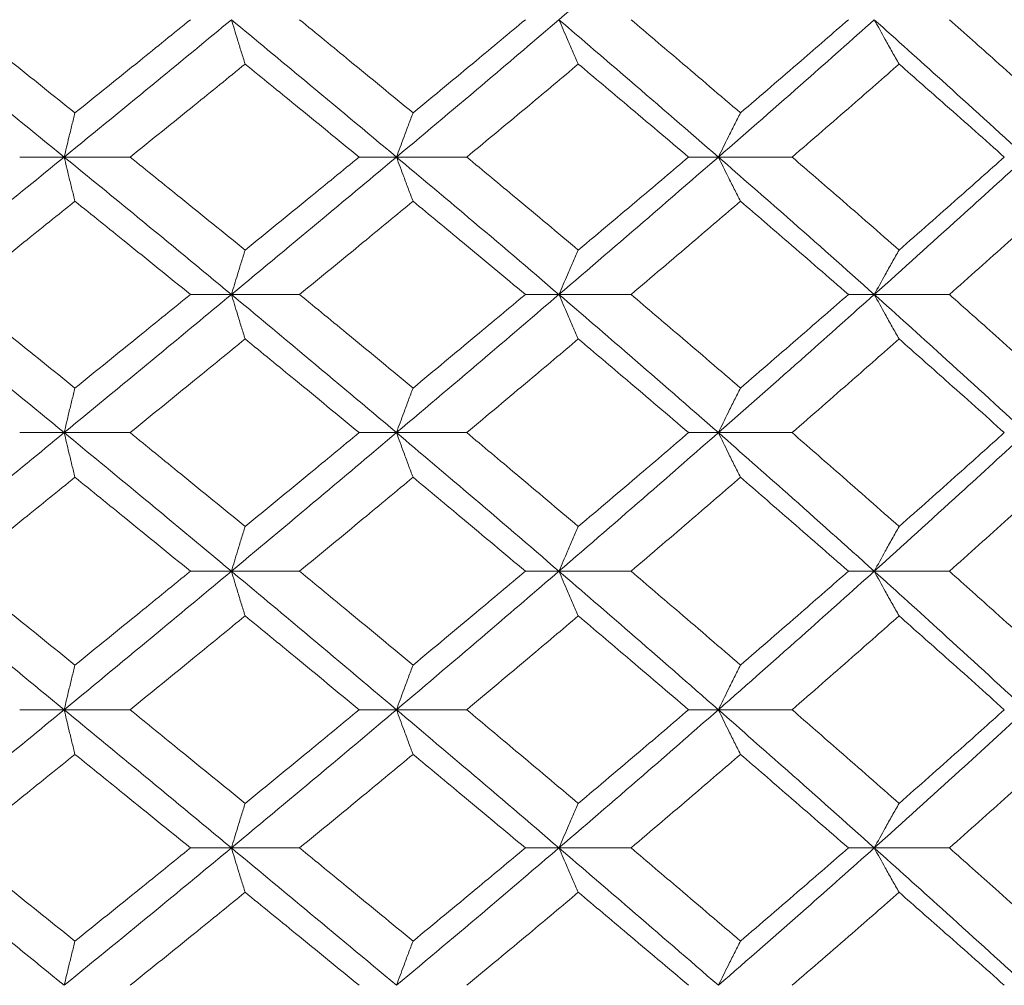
# Model space of a CAD drawing. Header units: inches. Extents: x -3.7 to 22.7, y -9.6 to 17.3.
# Tile 97 of 130: x 13.001 to 13.435, y -0.362 to 0.064. Entities that reach past the tile are written whole.
import ezdxf

# ---------------------------------------------------------------- set-up
doc = ezdxf.new("R2010")
doc.units = ezdxf.units.IN
doc.header["$MEASUREMENT"] = 0

msp = doc.modelspace()

# ---------------------------------------------------------------- linework, layer by layer
at = {"color": 7, "linetype": 'Continuous', "lineweight": 15}
for p, q in [((13.02034, 0.00368), (13.00073, 0.00368)), ((13.02034, 0.00368), (13.0494, 0.00368)), ((13.16691, 0.00368), (13.15044, 0.00368)), ((13.16691, 0.00368), (13.19786, 0.00368)), ((13.30886, 0.00368), (13.29572, 0.00368)), ((13.30886, 0.00368), (13.34136, 0.00368)), ((13.0941, -0.05694), (13.07604, -0.05694)), ((13.0941, -0.05694), (13.12415, -0.05694)), ((13.23856, -0.05694), (13.22373, -0.05694)), ((13.23856, -0.05694), (13.27033, -0.05694)), ((13.37762, -0.05694), (13.36619, -0.05694)), ((13.37762, -0.05694), (13.41076, -0.05694)), ((13.02034, -0.11789), (13.00073, -0.11789)), ((13.02034, -0.11789), (13.0494, -0.11789)), ((13.16691, -0.11789), (13.15044, -0.11789)), ((13.16691, -0.11789), (13.19786, -0.11789)), ((13.30886, -0.11789), (13.29572, -0.11789)), ((13.30886, -0.11789), (13.34136, -0.11789)), ((13.0941, -0.17902), (13.07604, -0.17902)), ((13.0941, -0.17902), (13.12415, -0.17902)), ((13.23856, -0.17902), (13.22373, -0.17902)), ((13.23856, -0.17902), (13.27033, -0.17902)), ((13.37762, -0.17902), (13.36619, -0.17902)), ((13.37762, -0.17902), (13.41076, -0.17902)), ((13.02034, -0.24014), (13.00073, -0.24014)), ((13.02034, -0.24014), (13.0494, -0.24014)), ((13.16691, -0.24014), (13.15044, -0.24014)), ((13.16691, -0.24014), (13.19786, -0.24014)), ((13.30886, -0.24014), (13.29572, -0.24014)), ((13.30886, -0.24014), (13.34136, -0.24014)), ((13.0941, -0.3011), (13.07604, -0.3011)), ((13.0941, -0.3011), (13.12415, -0.3011)), ((13.23856, -0.3011), (13.22373, -0.3011)), ((13.23856, -0.3011), (13.27033, -0.3011)), ((13.37762, -0.3011), (13.36619, -0.3011)), ((13.37762, -0.3011), (13.41076, -0.3011))]:
    msp.add_line(p, q, dxfattribs=at)
for points, knots in [([(13.23856, 0.0643), (13.25178, 0.07566), (13.2754, 0.09596), (13.29863, 0.1163), (13.30886, 0.12526)], [0, 0, 0, 0, 0.55955, 1, 1, 1, 1]), ([(13.02034, 0.00368), (13.00648, 0.01497), (12.9817, 0.03514), (12.9568, 0.05538), (12.94583, 0.0643)], [0, 0, 0, 0, 0.559248, 1, 1, 1, 1]), ([(13.0251, 0.02319), (13.01555, 0.03085), (12.99849, 0.04454), (12.98136, 0.05826), (12.97382, 0.0643)], [0, 0, 0, 0, 0.559527, 1, 1, 1, 1]), ([(13.02034, 0.00368), (13.03416, 0.01497), (13.05888, 0.03514), (13.08333, 0.05538), (13.0941, 0.0643)], [0, 0, 0, 0, 0.559248, 1, 1, 1, 1]), ([(13.0251, 0.02319), (13.03463, 0.03085), (13.05167, 0.04454), (13.06858, 0.05826), (13.07604, 0.0643)], [0, 0, 0, 0, 0.559527, 1, 1, 1, 1]), ([(13.10014, 0.04471), (13.09958, 0.04651), (13.09844, 0.05011), (13.09643, 0.05662), (13.09499, 0.06139), (13.0941, 0.0643)], [0, 0, 0, 0, 0.279356, 0.558712, 1, 1, 1, 1]), ([(13.16691, 0.00368), (13.1534, 0.01497), (13.12923, 0.03514), (13.10485, 0.05538), (13.0941, 0.0643)], [0, 0, 0, 0, 0.559248, 1, 1, 1, 1]), ([(13.17421, 0.02319), (13.1649, 0.03085), (13.14827, 0.04454), (13.13152, 0.05826), (13.12415, 0.0643)], [0, 0, 0, 0, 0.559527, 1, 1, 1, 1]), ([(13.16691, 0.00368), (13.18037, 0.01497), (13.20442, 0.03514), (13.22812, 0.05538), (13.23856, 0.0643)], [0, 0, 0, 0, 0.559248, 1, 1, 1, 1]), ([(13.17421, 0.02319), (13.18349, 0.03085), (13.20008, 0.04454), (13.2165, 0.05826), (13.22373, 0.0643)], [0, 0, 0, 0, 0.559527, 1, 1, 1, 1]), ([(13.2471, 0.04471), (13.2463, 0.04651), (13.2447, 0.05011), (13.24185, 0.05662), (13.23981, 0.06139), (13.23856, 0.0643)], [0, 0, 0, 0, 0.279356, 0.558712, 1, 1, 1, 1]), ([(13.30886, 0.00368), (13.29584, 0.01497), (13.27256, 0.03514), (13.24896, 0.05538), (13.23856, 0.0643)], [0, 0, 0, 0, 0.559248, 1, 1, 1, 1]), ([(13.31862, 0.02319), (13.30966, 0.03085), (13.29363, 0.04454), (13.27746, 0.05826), (13.27033, 0.0643)], [0, 0, 0, 0, 0.559527, 1, 1, 1, 1]), ([(13.30886, 0.00368), (13.3218, 0.01497), (13.34494, 0.03514), (13.36762, 0.05538), (13.37762, 0.0643)], [0, 0, 0, 0, 0.559248, 1, 1, 1, 1]), ([(13.31862, 0.02319), (13.32755, 0.03085), (13.34351, 0.04454), (13.35926, 0.05826), (13.36619, 0.0643)], [0, 0, 0, 0, 0.559527, 1, 1, 1, 1]), ([(13.38857, 0.04471), (13.38754, 0.04651), (13.38549, 0.05011), (13.38183, 0.05662), (13.37922, 0.06139), (13.37762, 0.0643)], [0, 0, 0, 0, 0.279356, 0.558712, 1, 1, 1, 1]), ([(13.44464, 0.00368), (13.43226, 0.01497), (13.41012, 0.03514), (13.38756, 0.05538), (13.37762, 0.0643)], [0, 0, 0, 0, 0.559248, 1, 1, 1, 1]), ([(13.45676, 0.02319), (13.44823, 0.03085), (13.433, 0.04454), (13.41756, 0.05826), (13.41076, 0.0643)], [0, 0, 0, 0, 0.559527, 1, 1, 1, 1]), ([(13.0494, 0.00368), (13.0589, 0.01132), (13.07587, 0.02498), (13.09272, 0.03867), (13.10014, 0.04471)], [0, 0, 0, 0, 0.559462, 1, 1, 1, 1]), ([(13.15044, 0.00368), (13.14109, 0.01132), (13.12437, 0.02498), (13.10755, 0.03867), (13.10014, 0.04471)], [0, 0, 0, 0, 0.559462, 1, 1, 1, 1]), ([(13.19786, 0.00368), (13.20709, 0.01132), (13.22359, 0.02498), (13.23991, 0.03867), (13.2471, 0.04471)], [0, 0, 0, 0, 0.559462, 1, 1, 1, 1]), ([(13.29572, 0.00368), (13.28669, 0.01132), (13.27055, 0.02498), (13.25428, 0.03867), (13.2471, 0.04471)], [0, 0, 0, 0, 0.559462, 1, 1, 1, 1]), ([(13.34136, 0.00368), (13.35023, 0.01132), (13.36607, 0.02498), (13.38169, 0.03867), (13.38857, 0.04471)], [0, 0, 0, 0, 0.559462, 1, 1, 1, 1]), ([(13.43497, 0.00368), (13.42637, 0.01132), (13.41099, 0.02498), (13.39543, 0.03867), (13.38857, 0.04471)], [0, 0, 0, 0, 0.559462, 1, 1, 1, 1]), ([(13.0251, 0.02319), (13.02466, 0.02139), (13.02376, 0.0178), (13.02217, 0.01131), (13.02104, 0.00658), (13.02034, 0.00368)], [0, 0, 0, 0, 0.279852, 0.559705, 1, 1, 1, 1]), ([(13.17421, 0.02319), (13.17353, 0.02139), (13.17215, 0.0178), (13.16972, 0.01131), (13.16798, 0.00658), (13.16691, 0.00368)], [0, 0, 0, 0, 0.2798524, 0.5597049, 1, 1, 1, 1]), ([(13.31862, 0.02319), (13.31771, 0.02139), (13.31587, 0.0178), (13.31261, 0.01131), (13.31029, 0.00658), (13.30886, 0.00368)], [0, 0, 0, 0, 0.279852, 0.559705, 1, 1, 1, 1]), ([(12.94583, -0.05694), (12.95979, -0.04559), (12.98468, -0.02535), (13.00946, -0.00518), (13.02034, 0.00368)], [0, 0, 0, 0, 0.5607593, 1, 1, 1, 1]), ([(13.0251, -0.01582), (13.02466, -0.01403), (13.02376, -0.01043), (13.02217, -0.00395), (13.02104, 0.00079), (13.02034, 0.00368)], [0, 0, 0, 0, 0.279852, 0.559705, 1, 1, 1, 1]), ([(13.0941, -0.05694), (13.08039, -0.04559), (13.05593, -0.02535), (13.0312, -0.00518), (13.02034, 0.00368)], [0, 0, 0, 0, 0.5607593, 1, 1, 1, 1]), ([(13.10014, -0.03734), (13.0907, -0.02967), (13.07384, -0.01598), (13.05686, -0.00232), (13.0494, 0.00368)], [0, 0, 0, 0, 0.560541, 1, 1, 1, 1]), ([(13.0941, -0.05694), (13.10777, -0.04559), (13.13214, -0.02535), (13.1563, -0.00518), (13.16691, 0.00368)], [0, 0, 0, 0, 0.560759, 1, 1, 1, 1]), ([(13.10014, -0.03734), (13.10957, -0.02967), (13.12638, -0.01598), (13.14309, -0.00232), (13.15044, 0.00368)], [0, 0, 0, 0, 0.560541, 1, 1, 1, 1]), ([(13.17421, -0.01582), (13.17353, -0.01403), (13.17215, -0.01043), (13.16972, -0.00395), (13.16798, 0.00079), (13.16691, 0.00368)], [0, 0, 0, 0, 0.279852, 0.559705, 1, 1, 1, 1]), ([(13.23856, -0.05694), (13.22527, -0.04559), (13.20156, -0.02535), (13.17748, -0.00518), (13.16691, 0.00368)], [0, 0, 0, 0, 0.560759, 1, 1, 1, 1]), ([(13.2471, -0.03734), (13.23795, -0.02967), (13.22162, -0.01598), (13.20511, -0.00232), (13.19786, 0.00368)], [0, 0, 0, 0, 0.5605414, 1, 1, 1, 1]), ([(13.23856, -0.05694), (13.25179, -0.04559), (13.27537, -0.02535), (13.29864, -0.00518), (13.30886, 0.00368)], [0, 0, 0, 0, 0.560759, 1, 1, 1, 1]), ([(13.2471, -0.03734), (13.25623, -0.02967), (13.2725, -0.01598), (13.28863, -0.00232), (13.29572, 0.00368)], [0, 0, 0, 0, 0.560541, 1, 1, 1, 1]), ([(13.31862, -0.01582), (13.31771, -0.01403), (13.31587, -0.01043), (13.31261, -0.00395), (13.31029, 0.00079), (13.30886, 0.00368)], [0, 0, 0, 0, 0.279852, 0.559705, 1, 1, 1, 1]), ([(13.37762, -0.05694), (13.36489, -0.04559), (13.34219, -0.02535), (13.31903, -0.00518), (13.30886, 0.00368)], [0, 0, 0, 0, 0.560759, 1, 1, 1, 1]), ([(13.38857, -0.03734), (13.37981, -0.02967), (13.36418, -0.01598), (13.34833, -0.00232), (13.34136, 0.00368)], [0, 0, 0, 0, 0.560541, 1, 1, 1, 1]), ([(13.37762, -0.05694), (13.39026, -0.04559), (13.4128, -0.02535), (13.43492, -0.00518), (13.44464, 0.00368)], [0, 0, 0, 0, 0.560759, 1, 1, 1, 1]), ([(13.38857, -0.03734), (13.39729, -0.02967), (13.41285, -0.01598), (13.42821, -0.00232), (13.43497, 0.00368)], [0, 0, 0, 0, 0.560541, 1, 1, 1, 1]), ([(12.97382, -0.05694), (12.98342, -0.04925), (13.00054, -0.03553), (13.0176, -0.02184), (13.0251, -0.01582)], [0, 0, 0, 0, 0.560476, 1, 1, 1, 1]), ([(13.07604, -0.05694), (13.06655, -0.04925), (13.04963, -0.03553), (13.03259, -0.02184), (13.0251, -0.01582)], [0, 0, 0, 0, 0.5604762, 1, 1, 1, 1]), ([(13.12415, -0.05694), (13.13353, -0.04925), (13.15027, -0.03553), (13.1669, -0.02184), (13.17421, -0.01582)], [0, 0, 0, 0, 0.560476, 1, 1, 1, 1]), ([(13.22373, -0.05694), (13.21453, -0.04925), (13.1981, -0.03553), (13.1815, -0.02184), (13.17421, -0.01582)], [0, 0, 0, 0, 0.560476, 1, 1, 1, 1]), ([(13.27033, -0.05694), (13.2794, -0.04925), (13.29557, -0.03553), (13.31158, -0.02184), (13.31862, -0.01582)], [0, 0, 0, 0, 0.560476, 1, 1, 1, 1]), ([(13.36619, -0.05694), (13.35736, -0.04925), (13.3416, -0.03553), (13.32564, -0.02184), (13.31862, -0.01582)], [0, 0, 0, 0, 0.560476, 1, 1, 1, 1]), ([(13.41076, -0.05694), (13.41941, -0.04925), (13.43484, -0.03553), (13.45006, -0.02184), (13.45676, -0.01582)], [0, 0, 0, 0, 0.560476, 1, 1, 1, 1]), ([(13.10014, -0.03734), (13.09958, -0.03914), (13.09844, -0.04274), (13.09643, -0.04926), (13.09499, -0.05402), (13.0941, -0.05694)], [0, 0, 0, 0, 0.279356, 0.5587121, 1, 1, 1, 1]), ([(13.2471, -0.03734), (13.2463, -0.03914), (13.2447, -0.04274), (13.24185, -0.04926), (13.23981, -0.05402), (13.23856, -0.05694)], [0, 0, 0, 0, 0.279356, 0.558712, 1, 1, 1, 1]), ([(13.38857, -0.03734), (13.38754, -0.03914), (13.38549, -0.04274), (13.38183, -0.04926), (13.37922, -0.05402), (13.37762, -0.05694)], [0, 0, 0, 0, 0.279356, 0.558712, 1, 1, 1, 1]), ([(13.02034, -0.11789), (13.00647, -0.1065), (12.98173, -0.08616), (12.95679, -0.06586), (12.94583, -0.05694)], [0, 0, 0, 0, 0.560458, 1, 1, 1, 1]), ([(13.0251, -0.09821), (13.01555, -0.09049), (12.9985, -0.07673), (12.98136, -0.06298), (12.97382, -0.05694)], [0, 0, 0, 0, 0.560339, 1, 1, 1, 1]), ([(13.02034, -0.11789), (13.03417, -0.1065), (13.05885, -0.08616), (13.08334, -0.06586), (13.0941, -0.05694)], [0, 0, 0, 0, 0.560458, 1, 1, 1, 1]), ([(13.0251, -0.09821), (13.03464, -0.09049), (13.05165, -0.07673), (13.06859, -0.06298), (13.07604, -0.05694)], [0, 0, 0, 0, 0.560339, 1, 1, 1, 1]), ([(13.10014, -0.07657), (13.09958, -0.07477), (13.09844, -0.07116), (13.09643, -0.06463), (13.09499, -0.05986), (13.0941, -0.05694)], [0, 0, 0, 0, 0.279168, 0.558336, 1, 1, 1, 1]), ([(13.16691, -0.11789), (13.15339, -0.1065), (13.12926, -0.08616), (13.10484, -0.06586), (13.0941, -0.05694)], [0, 0, 0, 0, 0.560458, 1, 1, 1, 1]), ([(13.17421, -0.09821), (13.1649, -0.09049), (13.14828, -0.07673), (13.13152, -0.06298), (13.12415, -0.05694)], [0, 0, 0, 0, 0.560339, 1, 1, 1, 1]), ([(13.16691, -0.11789), (13.18037, -0.1065), (13.20439, -0.08616), (13.22813, -0.06586), (13.23856, -0.05694)], [0, 0, 0, 0, 0.560458, 1, 1, 1, 1]), ([(13.17421, -0.09821), (13.1835, -0.09049), (13.20006, -0.07673), (13.21651, -0.06298), (13.22373, -0.05694)], [0, 0, 0, 0, 0.560339, 1, 1, 1, 1]), ([(13.2471, -0.07657), (13.2463, -0.07477), (13.2447, -0.07116), (13.24185, -0.06463), (13.23981, -0.05986), (13.23856, -0.05694)], [0, 0, 0, 0, 0.279168, 0.558336, 1, 1, 1, 1]), ([(13.30886, -0.11789), (13.29583, -0.1065), (13.27259, -0.08616), (13.24895, -0.06586), (13.23856, -0.05694)], [0, 0, 0, 0, 0.560458, 1, 1, 1, 1]), ([(13.31862, -0.09821), (13.30965, -0.09049), (13.29365, -0.07673), (13.27745, -0.06298), (13.27033, -0.05694)], [0, 0, 0, 0, 0.560339, 1, 1, 1, 1]), ([(13.30886, -0.11789), (13.32181, -0.1065), (13.34491, -0.08616), (13.36763, -0.06586), (13.37762, -0.05694)], [0, 0, 0, 0, 0.560458, 1, 1, 1, 1]), ([(13.31862, -0.09821), (13.32755, -0.09049), (13.3435, -0.07673), (13.35926, -0.06298), (13.36619, -0.05694)], [0, 0, 0, 0, 0.560339, 1, 1, 1, 1]), ([(13.38857, -0.07657), (13.38754, -0.07477), (13.38549, -0.07116), (13.38183, -0.06463), (13.37922, -0.05986), (13.37762, -0.05694)], [0, 0, 0, 0, 0.279168, 0.558336, 1, 1, 1, 1]), ([(13.44464, -0.11789), (13.43225, -0.1065), (13.41014, -0.08616), (13.38755, -0.06586), (13.37762, -0.05694)], [0, 0, 0, 0, 0.560458, 1, 1, 1, 1]), ([(13.45676, -0.09821), (13.44823, -0.09049), (13.43301, -0.07673), (13.41756, -0.06298), (13.41076, -0.05694)], [0, 0, 0, 0, 0.560339, 1, 1, 1, 1]), ([(13.0494, -0.11789), (13.0589, -0.11017), (13.07586, -0.09639), (13.09273, -0.08262), (13.10014, -0.07657)], [0, 0, 0, 0, 0.560274, 1, 1, 1, 1]), ([(13.15044, -0.11789), (13.14108, -0.11017), (13.12438, -0.09639), (13.10755, -0.08262), (13.10014, -0.07657)], [0, 0, 0, 0, 0.560274, 1, 1, 1, 1]), ([(13.19786, -0.11789), (13.20709, -0.11017), (13.22358, -0.09639), (13.23992, -0.08262), (13.2471, -0.07657)], [0, 0, 0, 0, 0.560274, 1, 1, 1, 1]), ([(13.29572, -0.11789), (13.28669, -0.11017), (13.27057, -0.09639), (13.25427, -0.08262), (13.2471, -0.07657)], [0, 0, 0, 0, 0.560274, 1, 1, 1, 1]), ([(13.34136, -0.11789), (13.35023, -0.11017), (13.36605, -0.09639), (13.38169, -0.08262), (13.38857, -0.07657)], [0, 0, 0, 0, 0.560274, 1, 1, 1, 1]), ([(13.43497, -0.11789), (13.42636, -0.11017), (13.411, -0.09639), (13.39542, -0.08262), (13.38857, -0.07657)], [0, 0, 0, 0, 0.560274, 1, 1, 1, 1]), ([(13.0251, -0.09821), (13.02466, -0.10001), (13.02376, -0.10362), (13.02217, -0.11017), (13.02104, -0.11496), (13.02034, -0.11789)], [0, 0, 0, 0, 0.27887, 0.557739, 1, 1, 1, 1]), ([(13.17421, -0.09821), (13.17353, -0.10001), (13.17216, -0.10362), (13.16972, -0.11017), (13.16798, -0.11496), (13.16691, -0.11789)], [0, 0, 0, 0, 0.27887, 0.557739, 1, 1, 1, 1]), ([(13.31862, -0.09821), (13.31771, -0.10001), (13.31588, -0.10362), (13.31262, -0.11017), (13.31029, -0.11496), (13.30886, -0.11789)], [0, 0, 0, 0, 0.27887, 0.557739, 1, 1, 1, 1]), ([(12.94583, -0.17902), (12.95978, -0.1676), (12.98469, -0.14722), (13.00945, -0.12685), (13.02034, -0.11789)], [0, 0, 0, 0, 0.560155, 1, 1, 1, 1]), ([(13.0251, -0.1376), (13.02466, -0.13579), (13.02377, -0.13218), (13.02218, -0.12563), (13.02104, -0.12083), (13.02034, -0.11789)], [0, 0, 0, 0, 0.2787754, 0.5575509, 1, 1, 1, 1]), ([(13.0941, -0.17902), (13.08039, -0.1676), (13.05591, -0.14722), (13.03121, -0.12685), (13.02034, -0.11789)], [0, 0, 0, 0, 0.560155, 1, 1, 1, 1]), ([(13.10014, -0.1593), (13.0907, -0.15156), (13.07384, -0.13776), (13.05687, -0.12396), (13.0494, -0.11789)], [0, 0, 0, 0, 0.5601361, 1, 1, 1, 1]), ([(13.0941, -0.17902), (13.10777, -0.1676), (13.13216, -0.14722), (13.1563, -0.12685), (13.16691, -0.11789)], [0, 0, 0, 0, 0.560155, 1, 1, 1, 1]), ([(13.10014, -0.1593), (13.10956, -0.15156), (13.12639, -0.13776), (13.14309, -0.12396), (13.15044, -0.11789)], [0, 0, 0, 0, 0.560136, 1, 1, 1, 1]), ([(13.17421, -0.1376), (13.17353, -0.13579), (13.17216, -0.13218), (13.16972, -0.12563), (13.16798, -0.12083), (13.16691, -0.11789)], [0, 0, 0, 0, 0.2787754, 0.5575509, 1, 1, 1, 1]), ([(13.23856, -0.17902), (13.22527, -0.1676), (13.20154, -0.14722), (13.17749, -0.12685), (13.16691, -0.11789)], [0, 0, 0, 0, 0.560155, 1, 1, 1, 1]), ([(13.2471, -0.1593), (13.23795, -0.15156), (13.22161, -0.13776), (13.20512, -0.12396), (13.19786, -0.11789)], [0, 0, 0, 0, 0.560136, 1, 1, 1, 1]), ([(13.23856, -0.17902), (13.25178, -0.1676), (13.27539, -0.14722), (13.29864, -0.12685), (13.30886, -0.11789)], [0, 0, 0, 0, 0.560155, 1, 1, 1, 1]), ([(13.2471, -0.1593), (13.25622, -0.15156), (13.27251, -0.13776), (13.28863, -0.12396), (13.29572, -0.11789)], [0, 0, 0, 0, 0.560136, 1, 1, 1, 1]), ([(13.31862, -0.1376), (13.31771, -0.13579), (13.31588, -0.13218), (13.31262, -0.12563), (13.31029, -0.12083), (13.30886, -0.11789)], [0, 0, 0, 0, 0.278775, 0.557551, 1, 1, 1, 1]), ([(13.37762, -0.17902), (13.36489, -0.1676), (13.34218, -0.14722), (13.31904, -0.12685), (13.30886, -0.11789)], [0, 0, 0, 0, 0.560155, 1, 1, 1, 1]), ([(13.38857, -0.1593), (13.37981, -0.15156), (13.36417, -0.13776), (13.34833, -0.12396), (13.34136, -0.11789)], [0, 0, 0, 0, 0.560136, 1, 1, 1, 1]), ([(13.37762, -0.17902), (13.39026, -0.1676), (13.41281, -0.14722), (13.43492, -0.12685), (13.44464, -0.11789)], [0, 0, 0, 0, 0.560155, 1, 1, 1, 1]), ([(13.38857, -0.1593), (13.39729, -0.15156), (13.41285, -0.13776), (13.42821, -0.12396), (13.43497, -0.11789)], [0, 0, 0, 0, 0.560136, 1, 1, 1, 1]), ([(12.97382, -0.17902), (12.98341, -0.17128), (13.00055, -0.15748), (13.0176, -0.14367), (13.0251, -0.1376)], [0, 0, 0, 0, 0.5600706, 1, 1, 1, 1]), ([(13.07604, -0.17902), (13.06655, -0.17128), (13.04962, -0.15748), (13.03259, -0.14367), (13.0251, -0.1376)], [0, 0, 0, 0, 0.560071, 1, 1, 1, 1]), ([(13.12415, -0.17902), (13.13353, -0.17128), (13.15028, -0.15748), (13.1669, -0.14367), (13.17421, -0.1376)], [0, 0, 0, 0, 0.560071, 1, 1, 1, 1]), ([(13.22373, -0.17902), (13.21453, -0.17128), (13.19809, -0.15748), (13.18151, -0.14367), (13.17421, -0.1376)], [0, 0, 0, 0, 0.560071, 1, 1, 1, 1]), ([(13.27033, -0.17902), (13.27939, -0.17128), (13.29557, -0.15748), (13.31158, -0.14367), (13.31862, -0.1376)], [0, 0, 0, 0, 0.560071, 1, 1, 1, 1]), ([(13.36619, -0.17902), (13.35736, -0.17128), (13.3416, -0.15748), (13.32564, -0.14367), (13.31862, -0.1376)], [0, 0, 0, 0, 0.560071, 1, 1, 1, 1]), ([(13.41076, -0.17902), (13.41941, -0.17128), (13.43484, -0.15748), (13.45006, -0.14367), (13.45676, -0.1376)], [0, 0, 0, 0, 0.560071, 1, 1, 1, 1]), ([(13.10014, -0.1593), (13.09958, -0.1611), (13.09845, -0.16472), (13.09643, -0.17128), (13.09499, -0.17607), (13.0941, -0.17902)], [0, 0, 0, 0, 0.278676, 0.557352, 1, 1, 1, 1]), ([(13.2471, -0.1593), (13.2463, -0.1611), (13.24471, -0.16472), (13.24185, -0.17128), (13.23981, -0.17607), (13.23856, -0.17902)], [0, 0, 0, 0, 0.278676, 0.557352, 1, 1, 1, 1]), ([(13.38857, -0.1593), (13.38755, -0.1611), (13.38549, -0.16472), (13.38184, -0.17128), (13.37922, -0.17607), (13.37762, -0.17902)], [0, 0, 0, 0, 0.278676, 0.557352, 1, 1, 1, 1]), ([(13.02034, -0.24014), (13.00648, -0.22874), (12.98171, -0.20837), (12.95679, -0.18799), (12.94583, -0.17902)], [0, 0, 0, 0, 0.559853, 1, 1, 1, 1]), ([(13.0251, -0.22044), (13.01555, -0.21271), (12.99849, -0.1989), (12.98136, -0.18509), (12.97382, -0.17902)], [0, 0, 0, 0, 0.559933, 1, 1, 1, 1]), ([(13.02034, -0.24014), (13.03417, -0.22874), (13.05886, -0.20837), (13.08333, -0.18799), (13.0941, -0.17902)], [0, 0, 0, 0, 0.559853, 1, 1, 1, 1]), ([(13.0251, -0.22044), (13.03464, -0.21271), (13.05166, -0.1989), (13.06859, -0.18509), (13.07604, -0.17902)], [0, 0, 0, 0, 0.559933, 1, 1, 1, 1]), ([(13.10014, -0.19874), (13.09958, -0.19693), (13.09845, -0.19332), (13.09643, -0.18676), (13.09499, -0.18196), (13.0941, -0.17902)], [0, 0, 0, 0, 0.278676, 0.5573521, 1, 1, 1, 1]), ([(13.16691, -0.24014), (13.15339, -0.22874), (13.12924, -0.20837), (13.10484, -0.18799), (13.0941, -0.17902)], [0, 0, 0, 0, 0.559853, 1, 1, 1, 1]), ([(13.17421, -0.22044), (13.1649, -0.21271), (13.14827, -0.1989), (13.13152, -0.18509), (13.12415, -0.17902)], [0, 0, 0, 0, 0.559933, 1, 1, 1, 1]), ([(13.16691, -0.24014), (13.18037, -0.22874), (13.20441, -0.20837), (13.22812, -0.18799), (13.23856, -0.17902)], [0, 0, 0, 0, 0.559853, 1, 1, 1, 1]), ([(13.17421, -0.22044), (13.18349, -0.21271), (13.20007, -0.1989), (13.2165, -0.18509), (13.22373, -0.17902)], [0, 0, 0, 0, 0.559933, 1, 1, 1, 1]), ([(13.2471, -0.19874), (13.2463, -0.19693), (13.24471, -0.19332), (13.24185, -0.18676), (13.23981, -0.18196), (13.23856, -0.17902)], [0, 0, 0, 0, 0.278676, 0.557352, 1, 1, 1, 1]), ([(13.30886, -0.24014), (13.29584, -0.22874), (13.27257, -0.20837), (13.24896, -0.18799), (13.23856, -0.17902)], [0, 0, 0, 0, 0.559853, 1, 1, 1, 1]), ([(13.31862, -0.22044), (13.30966, -0.21271), (13.29364, -0.1989), (13.27745, -0.18509), (13.27033, -0.17902)], [0, 0, 0, 0, 0.559933, 1, 1, 1, 1]), ([(13.30886, -0.24014), (13.32181, -0.22874), (13.34493, -0.20837), (13.36763, -0.18799), (13.37762, -0.17902)], [0, 0, 0, 0, 0.559853, 1, 1, 1, 1]), ([(13.31862, -0.22044), (13.32755, -0.21271), (13.3435, -0.1989), (13.35926, -0.18509), (13.36619, -0.17902)], [0, 0, 0, 0, 0.559933, 1, 1, 1, 1]), ([(13.38857, -0.19874), (13.38755, -0.19693), (13.38549, -0.19332), (13.38184, -0.18676), (13.37922, -0.18196), (13.37762, -0.17902)], [0, 0, 0, 0, 0.278676, 0.557352, 1, 1, 1, 1]), ([(13.44464, -0.24014), (13.43226, -0.22874), (13.41013, -0.20837), (13.38756, -0.18799), (13.37762, -0.17902)], [0, 0, 0, 0, 0.559853, 1, 1, 1, 1]), ([(13.45676, -0.22044), (13.44823, -0.21271), (13.433, -0.1989), (13.41756, -0.18509), (13.41076, -0.17902)], [0, 0, 0, 0, 0.559933, 1, 1, 1, 1]), ([(13.0494, -0.24014), (13.0589, -0.23242), (13.07587, -0.21862), (13.09272, -0.20482), (13.10014, -0.19874)], [0, 0, 0, 0, 0.5598675, 1, 1, 1, 1]), ([(13.15044, -0.24014), (13.14108, -0.23242), (13.12437, -0.21862), (13.10755, -0.20482), (13.10014, -0.19874)], [0, 0, 0, 0, 0.559868, 1, 1, 1, 1]), ([(13.19786, -0.24014), (13.20709, -0.23242), (13.22358, -0.21862), (13.23992, -0.20482), (13.2471, -0.19874)], [0, 0, 0, 0, 0.5598675, 1, 1, 1, 1]), ([(13.29572, -0.24014), (13.28669, -0.23242), (13.27056, -0.21862), (13.25427, -0.20482), (13.2471, -0.19874)], [0, 0, 0, 0, 0.559868, 1, 1, 1, 1]), ([(13.34136, -0.24014), (13.35023, -0.23242), (13.36606, -0.21862), (13.38169, -0.20482), (13.38857, -0.19874)], [0, 0, 0, 0, 0.559868, 1, 1, 1, 1]), ([(13.43497, -0.24014), (13.42636, -0.23242), (13.411, -0.21862), (13.39542, -0.20482), (13.38857, -0.19874)], [0, 0, 0, 0, 0.559868, 1, 1, 1, 1]), ([(13.0251, -0.22044), (13.02466, -0.22224), (13.02377, -0.22586), (13.02218, -0.23241), (13.02104, -0.2372), (13.02034, -0.24014)], [0, 0, 0, 0, 0.2787754, 0.5575509, 1, 1, 1, 1]), ([(13.17421, -0.22044), (13.17353, -0.22224), (13.17216, -0.22586), (13.16972, -0.23241), (13.16798, -0.2372), (13.16691, -0.24014)], [0, 0, 0, 0, 0.278775, 0.557551, 1, 1, 1, 1]), ([(13.31862, -0.22044), (13.31771, -0.22224), (13.31588, -0.22586), (13.31262, -0.23241), (13.31029, -0.2372), (13.30886, -0.24014)], [0, 0, 0, 0, 0.278775, 0.557551, 1, 1, 1, 1]), ([(12.94583, -0.3011), (12.95978, -0.28974), (12.98471, -0.26944), (13.00945, -0.2491), (13.02034, -0.24014)], [0, 0, 0, 0, 0.55955, 1, 1, 1, 1]), ([(13.0251, -0.25983), (13.02466, -0.25802), (13.02376, -0.25441), (13.02217, -0.24787), (13.02104, -0.24308), (13.02034, -0.24014)], [0, 0, 0, 0, 0.27887, 0.557739, 1, 1, 1, 1]), ([(13.0941, -0.3011), (13.0804, -0.28974), (13.0559, -0.26944), (13.03121, -0.2491), (13.02034, -0.24014)], [0, 0, 0, 0, 0.55955, 1, 1, 1, 1]), ([(13.10014, -0.28146), (13.0907, -0.27376), (13.07383, -0.25999), (13.05687, -0.24621), (13.0494, -0.24014)], [0, 0, 0, 0, 0.55973, 1, 1, 1, 1]), ([(13.0941, -0.3011), (13.10776, -0.28974), (13.13217, -0.26944), (13.15629, -0.2491), (13.16691, -0.24014)], [0, 0, 0, 0, 0.5595503, 1, 1, 1, 1]), ([(13.10014, -0.28146), (13.10956, -0.27376), (13.12639, -0.25999), (13.14309, -0.24621), (13.15044, -0.24014)], [0, 0, 0, 0, 0.55973, 1, 1, 1, 1]), ([(13.17421, -0.25983), (13.17353, -0.25802), (13.17216, -0.25441), (13.16972, -0.24787), (13.16798, -0.24308), (13.16691, -0.24014)], [0, 0, 0, 0, 0.27887, 0.557739, 1, 1, 1, 1]), ([(13.23856, -0.3011), (13.22527, -0.28974), (13.20153, -0.26944), (13.1775, -0.2491), (13.16691, -0.24014)], [0, 0, 0, 0, 0.55955, 1, 1, 1, 1]), ([(13.2471, -0.28146), (13.23795, -0.27376), (13.22161, -0.25999), (13.20512, -0.24621), (13.19786, -0.24014)], [0, 0, 0, 0, 0.55973, 1, 1, 1, 1]), ([(13.23856, -0.3011), (13.25178, -0.28974), (13.2754, -0.26944), (13.29863, -0.2491), (13.30886, -0.24014)], [0, 0, 0, 0, 0.55955, 1, 1, 1, 1]), ([(13.2471, -0.28146), (13.25622, -0.27376), (13.27251, -0.25999), (13.28862, -0.24621), (13.29572, -0.24014)], [0, 0, 0, 0, 0.55973, 1, 1, 1, 1]), ([(13.31862, -0.25983), (13.31771, -0.25802), (13.31588, -0.25441), (13.31262, -0.24787), (13.31029, -0.24308), (13.30886, -0.24014)], [0, 0, 0, 0, 0.27887, 0.557739, 1, 1, 1, 1]), ([(13.37762, -0.3011), (13.3649, -0.28974), (13.34216, -0.26944), (13.31905, -0.2491), (13.30886, -0.24014)], [0, 0, 0, 0, 0.55955, 1, 1, 1, 1]), ([(13.38857, -0.28146), (13.37981, -0.27376), (13.36417, -0.25999), (13.34833, -0.24621), (13.34136, -0.24014)], [0, 0, 0, 0, 0.55973, 1, 1, 1, 1]), ([(13.37762, -0.3011), (13.39025, -0.28974), (13.41283, -0.26944), (13.43491, -0.2491), (13.44464, -0.24014)], [0, 0, 0, 0, 0.55955, 1, 1, 1, 1]), ([(13.38857, -0.28146), (13.39729, -0.27376), (13.41286, -0.25999), (13.42821, -0.24621), (13.43497, -0.24014)], [0, 0, 0, 0, 0.55973, 1, 1, 1, 1]), ([(12.97382, -0.3011), (12.98341, -0.2934), (13.00055, -0.27966), (13.0176, -0.26589), (13.0251, -0.25983)], [0, 0, 0, 0, 0.559665, 1, 1, 1, 1]), ([(13.07604, -0.3011), (13.06656, -0.2934), (13.04962, -0.27966), (13.0326, -0.26589), (13.0251, -0.25983)], [0, 0, 0, 0, 0.559665, 1, 1, 1, 1]), ([(13.12415, -0.3011), (13.13353, -0.2934), (13.15028, -0.27966), (13.1669, -0.26589), (13.17421, -0.25983)], [0, 0, 0, 0, 0.559665, 1, 1, 1, 1]), ([(13.22373, -0.3011), (13.21453, -0.2934), (13.19808, -0.27966), (13.18151, -0.26589), (13.17421, -0.25983)], [0, 0, 0, 0, 0.559665, 1, 1, 1, 1]), ([(13.27033, -0.3011), (13.27939, -0.2934), (13.29558, -0.27966), (13.31158, -0.26589), (13.31862, -0.25983)], [0, 0, 0, 0, 0.559665, 1, 1, 1, 1]), ([(13.36619, -0.3011), (13.35737, -0.2934), (13.34159, -0.27966), (13.32565, -0.26589), (13.31862, -0.25983)], [0, 0, 0, 0, 0.559665, 1, 1, 1, 1]), ([(13.41076, -0.3011), (13.41941, -0.2934), (13.43485, -0.27966), (13.45006, -0.26589), (13.45676, -0.25983)], [0, 0, 0, 0, 0.559665, 1, 1, 1, 1]), ([(13.10014, -0.28146), (13.09958, -0.28327), (13.09844, -0.28688), (13.09643, -0.2934), (13.09499, -0.29817), (13.0941, -0.3011)], [0, 0, 0, 0, 0.2791678, 0.5583356, 1, 1, 1, 1]), ([(13.2471, -0.28146), (13.2463, -0.28327), (13.2447, -0.28688), (13.24185, -0.2934), (13.23981, -0.29817), (13.23856, -0.3011)], [0, 0, 0, 0, 0.279168, 0.558336, 1, 1, 1, 1]), ([(13.38857, -0.28146), (13.38754, -0.28327), (13.38549, -0.28688), (13.38183, -0.2934), (13.37922, -0.29817), (13.37762, -0.3011)], [0, 0, 0, 0, 0.2791678, 0.5583356, 1, 1, 1, 1]), ([(13.02034, -0.36172), (13.00648, -0.35043), (12.9817, -0.33026), (12.9568, -0.31002), (12.94583, -0.3011)], [0, 0, 0, 0, 0.559248, 1, 1, 1, 1]), ([(13.0251, -0.34221), (13.01555, -0.33455), (12.99849, -0.32086), (12.98136, -0.30714), (12.97382, -0.3011)], [0, 0, 0, 0, 0.559527, 1, 1, 1, 1]), ([(13.02034, -0.36172), (13.03416, -0.35043), (13.05888, -0.33026), (13.08333, -0.31002), (13.0941, -0.3011)], [0, 0, 0, 0, 0.559248, 1, 1, 1, 1]), ([(13.0251, -0.34221), (13.03463, -0.33455), (13.05167, -0.32086), (13.06858, -0.30714), (13.07604, -0.3011)], [0, 0, 0, 0, 0.559527, 1, 1, 1, 1]), ([(13.10014, -0.32069), (13.09958, -0.31889), (13.09844, -0.31529), (13.09643, -0.30878), (13.09499, -0.30401), (13.0941, -0.3011)], [0, 0, 0, 0, 0.279356, 0.558712, 1, 1, 1, 1]), ([(13.16691, -0.36172), (13.1534, -0.35043), (13.12923, -0.33026), (13.10485, -0.31002), (13.0941, -0.3011)], [0, 0, 0, 0, 0.559248, 1, 1, 1, 1]), ([(13.17421, -0.34221), (13.1649, -0.33455), (13.14827, -0.32086), (13.13152, -0.30714), (13.12415, -0.3011)], [0, 0, 0, 0, 0.559527, 1, 1, 1, 1]), ([(13.16691, -0.36172), (13.18037, -0.35043), (13.20442, -0.33026), (13.22812, -0.31002), (13.23856, -0.3011)], [0, 0, 0, 0, 0.559248, 1, 1, 1, 1]), ([(13.17421, -0.34221), (13.18349, -0.33455), (13.20008, -0.32086), (13.2165, -0.30714), (13.22373, -0.3011)], [0, 0, 0, 0, 0.559527, 1, 1, 1, 1]), ([(13.2471, -0.32069), (13.2463, -0.31889), (13.2447, -0.31529), (13.24185, -0.30878), (13.23981, -0.30401), (13.23856, -0.3011)], [0, 0, 0, 0, 0.279356, 0.558712, 1, 1, 1, 1]), ([(13.30886, -0.36172), (13.29584, -0.35043), (13.27256, -0.33026), (13.24896, -0.31002), (13.23856, -0.3011)], [0, 0, 0, 0, 0.559248, 1, 1, 1, 1]), ([(13.31862, -0.34221), (13.30966, -0.33455), (13.29363, -0.32086), (13.27746, -0.30714), (13.27033, -0.3011)], [0, 0, 0, 0, 0.559527, 1, 1, 1, 1]), ([(13.30886, -0.36172), (13.3218, -0.35043), (13.34494, -0.33026), (13.36762, -0.31002), (13.37762, -0.3011)], [0, 0, 0, 0, 0.5592483, 1, 1, 1, 1]), ([(13.31862, -0.34221), (13.32755, -0.33455), (13.34351, -0.32086), (13.35926, -0.30714), (13.36619, -0.3011)], [0, 0, 0, 0, 0.559527, 1, 1, 1, 1]), ([(13.38857, -0.32069), (13.38754, -0.31889), (13.38549, -0.31529), (13.38183, -0.30878), (13.37922, -0.30401), (13.37762, -0.3011)], [0, 0, 0, 0, 0.279356, 0.558712, 1, 1, 1, 1]), ([(13.44464, -0.36172), (13.43226, -0.35043), (13.41012, -0.33026), (13.38756, -0.31002), (13.37762, -0.3011)], [0, 0, 0, 0, 0.559248, 1, 1, 1, 1]), ([(13.45676, -0.34221), (13.44823, -0.33455), (13.433, -0.32086), (13.41756, -0.30714), (13.41076, -0.3011)], [0, 0, 0, 0, 0.559527, 1, 1, 1, 1]), ([(13.0494, -0.36172), (13.0589, -0.35408), (13.07587, -0.34042), (13.09272, -0.32673), (13.10014, -0.32069)], [0, 0, 0, 0, 0.559462, 1, 1, 1, 1]), ([(13.15044, -0.36172), (13.14109, -0.35408), (13.12437, -0.34042), (13.10755, -0.32673), (13.10014, -0.32069)], [0, 0, 0, 0, 0.559462, 1, 1, 1, 1]), ([(13.19786, -0.36172), (13.20709, -0.35408), (13.22359, -0.34042), (13.23991, -0.32673), (13.2471, -0.32069)], [0, 0, 0, 0, 0.559462, 1, 1, 1, 1]), ([(13.29572, -0.36172), (13.28669, -0.35408), (13.27055, -0.34042), (13.25428, -0.32673), (13.2471, -0.32069)], [0, 0, 0, 0, 0.559462, 1, 1, 1, 1]), ([(13.34136, -0.36172), (13.35023, -0.35408), (13.36607, -0.34042), (13.38169, -0.32673), (13.38857, -0.32069)], [0, 0, 0, 0, 0.559462, 1, 1, 1, 1]), ([(13.43497, -0.36172), (13.42637, -0.35408), (13.41099, -0.34042), (13.39543, -0.32673), (13.38857, -0.32069)], [0, 0, 0, 0, 0.559462, 1, 1, 1, 1]), ([(13.0251, -0.34221), (13.02466, -0.34401), (13.02376, -0.3476), (13.02217, -0.35409), (13.02104, -0.35882), (13.02034, -0.36172)], [0, 0, 0, 0, 0.2798524, 0.5597049, 1, 1, 1, 1]), ([(13.17421, -0.34221), (13.17353, -0.34401), (13.17215, -0.3476), (13.16972, -0.35409), (13.16798, -0.35882), (13.16691, -0.36172)], [0, 0, 0, 0, 0.2798524, 0.5597049, 1, 1, 1, 1]), ([(13.31862, -0.34221), (13.31771, -0.34401), (13.31587, -0.3476), (13.31261, -0.35409), (13.31029, -0.35882), (13.30886, -0.36172)], [0, 0, 0, 0, 0.279852, 0.559705, 1, 1, 1, 1])]:
    msp.add_open_spline(points, degree=3, knots=knots, dxfattribs=at)

doc.saveas('drawing.dxf')
